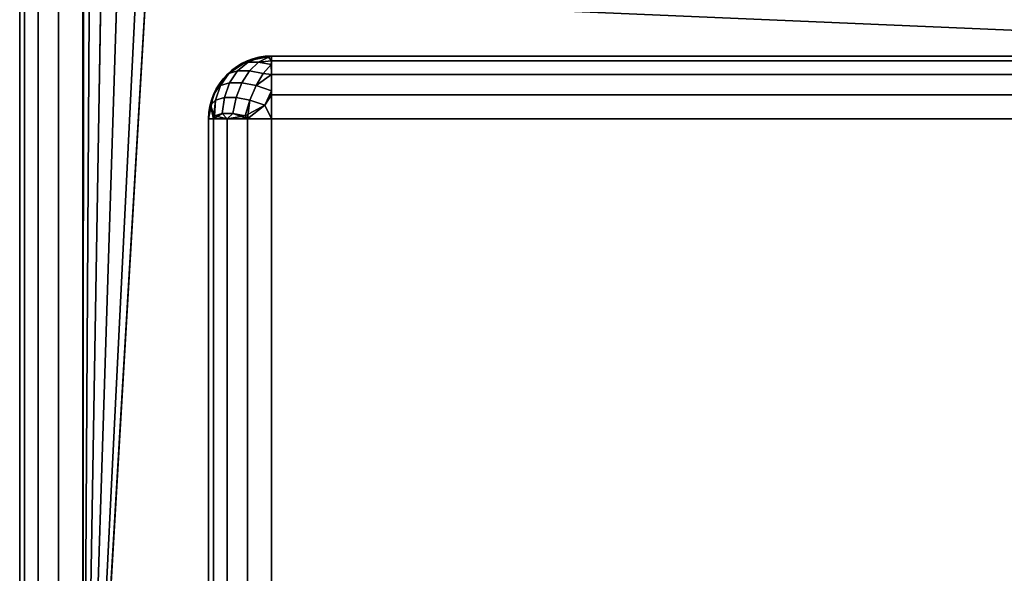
# Model space of a CAD drawing. Header units: millimetres. Extents: x -10 to 414, y -927 to 10.
# Tile 2 of 40: x 0 to 16, y -891 to -882. Entities that reach past the tile are written whole.
import ezdxf

# ---------------------------------------------------------------- set-up
doc = ezdxf.new("R2010")
doc.units = ezdxf.units.MM
doc.header["$MEASUREMENT"] = 0
for name, color, linetype, lineweight in [('0 Misc', 7, 'Continuous', 35), ('10 Raster Images', 7, 'Continuous', 35), ('5 Hatches', 7, 'Continuous', 35)]:
    doc.layers.add(name, color=color, linetype=linetype, lineweight=lineweight)

msp = doc.modelspace()

# ---------------------------------------------------------------- linework, layer by layer
at = {"layer": '0 Misc', "color": 160, "linetype": 'Continuous', "lineweight": 25}
for p, q in [((0, -1, 719), (0, -899, 719)), ((0, -899, 699), (0, -1, 699)), ((1, -899, 720), (1, -1, 720)), ((1, -881, 698), (1, -899, 698)), ((1.012, -881.156, 698), (1, -899, 698)), ((1.109, -881.454, 698), (1, -899, 698)), ((1.293, -881.707, 698), (1, -899, 698)), ((1.546, -881.891, 698), (1, -899, 698)), ((1.844, -881.988, 698), (1, -899, 698)), ((2, -882, 698), (1, -899, 698)), ((399, -899, 698), (2, -882, 698)), ((4, -883, 13.5), (396, -883, 13.5)), ((396, -883, 694), (4, -883, 694)), ((4, -883, 694), (4, -883, 13.5)), ((23, -883, 70), (4, -883, 13.5)), ((23, -883, 70), (4, -883, 694)), ((23, -883, 93), (4, -883, 694)), ((40.5, -883, 428), (4, -883, 694)), ((40.5, -883, 451), (4, -883, 694)), ((359.5, -883, 451), (4, -883, 694)), ((3, -884, 13.5), (3, -884, 694)), ((3, -884, 694), (3, -898, 694)), ((3, -898, 13.5), (3, -884, 13.5)), ((396, -884, 12.5), (4, -884, 12.5)), ((4, -884, 12.5), (4, -898, 12.5)), ((4, -884, 695), (396, -884, 695)), ((4, -898, 695), (4, -884, 695))]:
    msp.add_line(p, q, dxfattribs=at).dxf.unprotected_set("ltscale", 0)
msp.add_arc((4, -884, 13.5), 1, 90, 180, dxfattribs=at).dxf.unprotected_set("ltscale", 0)
at = {"layer": '0 Misc', "color": 160, "linetype": 'Continuous', "lineweight": 25, "extrusion": (0, 0, -1)}
msp.add_arc((-4, -884, -694), 1, 0, 90, dxfattribs=at).dxf.unprotected_set("ltscale", 0)
at = {"layer": '0 Misc', "color": 160, "linetype": 'Continuous', "lineweight": 25, "extrusion": (1, 0, 0)}
for centre, start, end in [((-884, 13.5, 4), 270, 0), ((-884, 694, 4), 0, 90)]:
    msp.add_arc(centre, 1, start, end, dxfattribs=at).dxf.unprotected_set("ltscale", 0)
at = {"layer": '0 Misc', "color": 160, "linetype": 'Continuous', "lineweight": 25, "extrusion": (0, 1, 0)}
for centre, start, end in [((-4, 13.5, -884), 270, 0), ((-4, 694, -884), 0, 90)]:
    msp.add_arc(centre, 1, start, end, dxfattribs=at).dxf.unprotected_set("ltscale", 0)
at = {"layer": '0 Misc', "color": 7, "lineweight": 25}
for points, invisible_edges in [([(0, -1, 719), (0, -899, 699), (0, -899, 719)], 1), ([(0, -1, 719), (0, -1, 699), (0, -899, 699)], 12), ([(0.076, -899, 698.617), (0, -1, 699), (0.076, -1, 698.617)], 1), ([(0.076, -899, 698.617), (0, -899, 699), (0, -1, 699)], 12), ([(0, -1, 719), (0.076, -899, 719.383), (0.076, -1, 719.383)], 1), ([(0, -1, 719), (0, -899, 719), (0.076, -899, 719.383)], 12), ([(0.293, -899, 698.293), (0.076, -1, 698.617), (0.293, -1, 698.293)], 1), ([(0.293, -899, 698.293), (0.076, -899, 698.617), (0.076, -1, 698.617)], 12), ([(0.293, -899, 719.707), (0.076, -1, 719.383), (0.076, -899, 719.383)], 1), ([(0.293, -899, 719.707), (0.293, -1, 719.707), (0.076, -1, 719.383)], 12), ([(0.617, -899, 698.076), (0.293, -1, 698.293), (0.617, -1, 698.076)], 1), ([(0.617, -899, 698.076), (0.293, -899, 698.293), (0.293, -1, 698.293)], 12), ([(0.617, -899, 719.924), (0.293, -1, 719.707), (0.293, -899, 719.707)], 1), ([(0.617, -899, 719.924), (0.617, -1, 719.924), (0.293, -1, 719.707)], 12), ([(1, -899, 698), (0.617, -1, 698.076), (1, -881, 698)], 1), ([(1, -899, 698), (0.617, -899, 698.076), (0.617, -1, 698.076)], 12), ([(1, -899, 720), (0.617, -1, 719.924), (0.617, -899, 719.924)], 1), ([(1, -899, 720), (1, -1, 720), (0.617, -1, 719.924)], 12), ([(4, -883, 694), (3.617, -883.076, 13.5), (3.617, -883.076, 694)], 1), ([(4, -883, 694), (4, -883, 13.5), (3.617, -883.076, 13.5)], 12), ([(396, -883, 694), (4, -883.076, 694.383), (396, -883.076, 694.383)], 1), ([(396, -883, 694), (4, -883, 694), (4, -883.076, 694.383)], 12), ([(4, -883, 13.5), (396, -883.076, 13.117), (4, -883.076, 13.117)], 1), ([(4, -883, 13.5), (396, -883, 13.5), (396, -883.076, 13.117)], 12), ([(3.293, -883.293, 13.5), (3.617, -883.076, 694), (3.617, -883.076, 13.5)], 1), ([(3.293, -883.293, 13.5), (3.293, -883.293, 694), (3.617, -883.076, 694)], 12), ([(3.625, -883.096, 13.292), (3.322, -883.277, 13.366), (3.502, -883.133, 13.489)], 1), ([(3.625, -883.096, 13.292), (3.46, -883.236, 13.146), (3.322, -883.277, 13.366)], 12), ([(3.502, -883.133, 694.01), (3.322, -883.277, 694.134), (3.46, -883.236, 694.354)], 12), ([(3.625, -883.096, 13.292), (3.646, -883.236, 12.96), (3.46, -883.236, 13.146)], 1), ([(3.792, -883.096, 694.375), (3.46, -883.236, 694.354), (3.646, -883.236, 694.54)], 1), ([(3.792, -883.096, 694.375), (3.625, -883.096, 694.208), (3.46, -883.236, 694.354)], 12), ([(3.502, -883.133, 694.01), (3.46, -883.236, 694.354), (3.625, -883.096, 694.208)], 1), ([(3.625, -883.096, 13.292), (3.952, -883.018, 13.316), (3.792, -883.096, 13.125)], 1), ([(3.625, -883.096, 13.292), (3.816, -883.018, 13.452), (3.952, -883.018, 13.316)], 12), ([(3.792, -883.096, 694.375), (3.816, -883.018, 694.048), (3.625, -883.096, 694.208)], 1), ([(3.625, -883.096, 13.292), (3.792, -883.096, 13.125), (3.646, -883.236, 12.96)], 12), ([(3.99, -883.133, 13.002), (3.646, -883.236, 12.96), (3.792, -883.096, 13.125)], 1), ([(3.792, -883.096, 694.375), (3.646, -883.236, 694.54), (3.866, -883.277, 694.678)], 12), ([(3.99, -883.133, 13.002), (3.866, -883.277, 12.822), (3.646, -883.236, 12.96)], 12), ([(3.792, -883.096, 694.375), (3.952, -883.018, 694.184), (3.816, -883.018, 694.048)], 12), ([(3.792, -883.096, 694.375), (3.866, -883.277, 694.678), (3.99, -883.133, 694.498)], 1), ([(4, -883.293, 694.707), (396, -883.076, 694.383), (4, -883.076, 694.383)], 1), ([(4, -883.293, 694.707), (396, -883.293, 694.707), (396, -883.076, 694.383)], 12), ([(396, -883.293, 12.793), (4, -883.076, 13.117), (396, -883.076, 13.117)], 1), ([(396, -883.293, 12.793), (4, -883.293, 12.793), (4, -883.076, 13.117)], 12), ([(3.076, -883.617, 13.5), (3.293, -883.293, 694), (3.293, -883.293, 13.5)], 1), ([(3.076, -883.617, 13.5), (3.076, -883.617, 694), (3.293, -883.293, 694)], 12), ([(3.46, -883.236, 13.146), (3.189, -883.47, 13.252), (3.322, -883.277, 13.366)], 1), ([(3.46, -883.236, 13.146), (3.332, -883.428, 13.024), (3.189, -883.47, 13.252)], 12), ([(3.322, -883.277, 694.134), (3.189, -883.47, 694.248), (3.332, -883.428, 694.476)], 12), ([(3.322, -883.277, 694.134), (3.332, -883.428, 694.476), (3.46, -883.236, 694.354)], 1), ([(3.46, -883.236, 13.146), (3.524, -883.428, 12.832), (3.332, -883.428, 13.024)], 1), ([(3.646, -883.236, 694.54), (3.332, -883.428, 694.476), (3.524, -883.428, 694.668)], 1), ([(3.646, -883.236, 694.54), (3.46, -883.236, 694.354), (3.332, -883.428, 694.476)], 12), ([(3.46, -883.236, 13.146), (3.646, -883.236, 12.96), (3.524, -883.428, 12.832)], 12), ([(3.866, -883.277, 12.822), (3.524, -883.428, 12.832), (3.646, -883.236, 12.96)], 1), ([(3.646, -883.236, 694.54), (3.524, -883.428, 694.668), (3.752, -883.47, 694.811)], 12), ([(3.866, -883.277, 12.822), (3.752, -883.47, 12.689), (3.524, -883.428, 12.832)], 12), ([(3.646, -883.236, 694.54), (3.752, -883.47, 694.811), (3.866, -883.277, 694.678)], 1), ([(4, -883.617, 694.924), (396, -883.293, 694.707), (4, -883.293, 694.707)], 1), ([(4, -883.617, 694.924), (396, -883.617, 694.924), (396, -883.293, 694.707)], 12), ([(396, -883.617, 12.576), (4, -883.293, 12.793), (396, -883.293, 12.793)], 1), ([(396, -883.617, 12.576), (4, -883.617, 12.576), (4, -883.293, 12.793)], 12), ([(3.189, -883.47, 13.252), (3.031, -883.779, 13.393), (3.106, -883.552, 13.498)], 1), ([(3.189, -883.47, 13.252), (3.111, -883.7, 13.155), (3.031, -883.779, 13.393)], 12), ([(3.111, -883.7, 694.345), (3.189, -883.47, 694.248), (3.106, -883.552, 694.002)], 12), ([(3.189, -883.47, 13.252), (3.249, -883.659, 12.935), (3.111, -883.7, 13.155)], 1), ([(3.189, -883.47, 694.248), (3.111, -883.7, 694.345), (3.249, -883.659, 694.565)], 12), ([(3.189, -883.47, 13.252), (3.332, -883.428, 13.024), (3.249, -883.659, 12.935)], 12), ([(3.189, -883.47, 694.248), (3.249, -883.659, 694.565), (3.332, -883.428, 694.476)], 1), ([(3.435, -883.659, 12.749), (3.249, -883.659, 12.935), (3.332, -883.428, 13.024)], 12), ([(3.249, -883.659, 694.565), (3.524, -883.428, 694.668), (3.332, -883.428, 694.476)], 1), ([(3.249, -883.659, 694.565), (3.435, -883.659, 694.751), (3.524, -883.428, 694.668)], 12), ([(3.435, -883.659, 12.749), (3.332, -883.428, 13.024), (3.524, -883.428, 12.832)], 1), ([(3.752, -883.47, 12.689), (3.435, -883.659, 12.749), (3.524, -883.428, 12.832)], 1), ([(3.752, -883.47, 694.811), (3.524, -883.428, 694.668), (3.435, -883.659, 694.751)], 12), ([(3.752, -883.47, 12.689), (3.655, -883.7, 12.611), (3.435, -883.659, 12.749)], 12), ([(3.752, -883.47, 694.811), (3.435, -883.659, 694.751), (3.655, -883.7, 694.889)], 1), ([(3.655, -883.7, 12.611), (3.752, -883.47, 12.689), (3.998, -883.552, 12.606)], 12), ([(3.752, -883.47, 694.811), (3.655, -883.7, 694.889), (3.893, -883.779, 694.969)], 12), ([(3.752, -883.47, 694.811), (3.893, -883.779, 694.969), (3.998, -883.552, 694.894)], 1), ([(3, -884, 13.5), (3.076, -883.617, 694), (3.076, -883.617, 13.5)], 1), ([(3, -884, 13.5), (3, -884, 694), (3.076, -883.617, 694)], 12), ([(3.111, -883.7, 694.345), (3.106, -883.552, 694.002), (3.031, -883.779, 694.107)], 1), ([(3.655, -883.7, 12.611), (3.998, -883.552, 12.606), (3.893, -883.779, 12.531)], 1), ([(4, -884, 695), (396, -883.617, 694.924), (4, -883.617, 694.924)], 1), ([(4, -884, 695), (396, -884, 695), (396, -883.617, 694.924)], 12), ([(396, -884, 12.5), (4, -883.617, 12.576), (396, -883.617, 12.576)], 1), ([(396, -884, 12.5), (4, -884, 12.5), (4, -883.617, 12.576)], 12), ([(3.093, -883.95, 13.081), (3.249, -883.659, 12.935), (3.217, -883.913, 12.884)], 1), ([(3.093, -883.95, 13.081), (3.111, -883.7, 13.155), (3.249, -883.659, 12.935)], 12), ([(3.217, -883.913, 694.616), (3.111, -883.7, 694.345), (3.093, -883.95, 694.419)], 1), ([(3.217, -883.913, 694.616), (3.249, -883.659, 694.565), (3.111, -883.7, 694.345)], 12), ([(3.435, -883.659, 12.749), (3.217, -883.913, 12.884), (3.249, -883.659, 12.935)], 1), ([(3.435, -883.659, 12.749), (3.384, -883.913, 12.717), (3.217, -883.913, 12.884)], 12), ([(3.249, -883.659, 694.565), (3.217, -883.913, 694.616), (3.384, -883.913, 694.783)], 12), ([(3.249, -883.659, 694.565), (3.384, -883.913, 694.783), (3.435, -883.659, 694.751)], 1), ([(3.384, -883.913, 12.717), (3.435, -883.659, 12.749), (3.655, -883.7, 12.611)], 12), ([(3.581, -883.95, 694.907), (3.435, -883.659, 694.751), (3.384, -883.913, 694.783)], 1), ([(3.384, -883.913, 12.717), (3.655, -883.7, 12.611), (3.581, -883.95, 12.593)], 1), ([(3.581, -883.95, 694.907), (3.655, -883.7, 694.889), (3.435, -883.659, 694.751)], 12), ([(3, -884, 694), (3.076, -898, 694.383), (3.076, -884, 694.383)], 1), ([(3, -884, 694), (3, -898, 694), (3.076, -898, 694.383)], 12), ([(3, -898, 694), (3, -884, 13.5), (3, -898, 13.5)], 1), ([(3, -898, 694), (3, -884, 694), (3, -884, 13.5)], 12), ([(3, -898, 13.5), (3.076, -884, 13.117), (3.076, -898, 13.117)], 1), ([(3, -898, 13.5), (3, -884, 13.5), (3.076, -884, 13.117)], 12), ([(3.293, -898, 694.707), (3.076, -884, 694.383), (3.076, -898, 694.383)], 1), ([(3.293, -898, 694.707), (3.293, -884, 694.707), (3.076, -884, 694.383)], 12), ([(3.076, -898, 13.117), (3.293, -884, 12.793), (3.293, -898, 12.793)], 1), ([(3.076, -898, 13.117), (3.076, -884, 13.117), (3.293, -884, 12.793)], 12), ([(3.617, -898, 694.924), (3.293, -884, 694.707), (3.293, -898, 694.707)], 1), ([(3.617, -898, 694.924), (3.617, -884, 694.924), (3.293, -884, 694.707)], 12), ([(3.293, -898, 12.793), (3.617, -884, 12.576), (3.617, -898, 12.576)], 1), ([(3.293, -898, 12.793), (3.293, -884, 12.793), (3.617, -884, 12.576)], 12), ([(4, -898, 695), (3.617, -884, 694.924), (3.617, -898, 694.924)], 1), ([(4, -898, 695), (4, -884, 695), (3.617, -884, 694.924)], 12), ([(4, -884, 12.5), (3.617, -898, 12.576), (3.617, -884, 12.576)], 1), ([(4, -884, 12.5), (4, -898, 12.5), (3.617, -898, 12.576)], 12), ([(4, -898, 12.5), (396, -884, 12.5), (396, -898, 12.5)], 1), ([(4, -898, 12.5), (4, -884, 12.5), (396, -884, 12.5)], 12), ([(396, -898, 695), (4, -884, 695), (4, -898, 695)], 1), ([(396, -898, 695), (396, -884, 695), (4, -884, 695)], 12)]:
    msp.add_3dface(points, dxfattribs=dict(at, invisible_edges=invisible_edges))
for points in [[(1.012, -881.156, 698), (1, -899, 698), (1, -881, 698)], [(1.109, -881.454, 698), (1, -899, 698), (1.012, -881.156, 698)], [(1.293, -881.707, 698), (1, -899, 698), (1.109, -881.454, 698)], [(1.546, -881.891, 698), (1, -899, 698), (1.293, -881.707, 698)], [(1.844, -881.988, 698), (1, -899, 698), (1.546, -881.891, 698)], [(2, -882, 698), (1, -899, 698), (1.844, -881.988, 698)], [(1, -899, 698), (2, -882, 698), (399, -899, 698)], [(399, -899, 698), (2, -882, 698), (16, -882, 698)], [(3.617, -883.076, 13.5), (4, -883, 13.5), (3.816, -883.018, 13.452)], [(3.816, -883.018, 694.048), (4, -883, 694), (3.617, -883.076, 694)], [(3.816, -883.018, 13.452), (4, -883, 13.5), (3.952, -883.018, 13.316)], [(3.952, -883.018, 694.184), (4, -883, 694), (3.816, -883.018, 694.048)], [(3.952, -883.018, 13.316), (4, -883, 13.5), (4, -883.076, 13.117)], [(4, -883.076, 694.383), (4, -883, 694), (3.952, -883.018, 694.184)], [(4, -883, 13.5), (23, -883, 70), (396, -883, 13.5)], [(23, -883, 70), (4, -883, 13.5), (4, -883, 694)], [(23, -883, 70), (4, -883, 694), (23, -883, 93)], [(23, -883, 93), (4, -883, 694), (40.5, -883, 428)], [(40.5, -883, 428), (4, -883, 694), (40.5, -883, 451)], [(40.5, -883, 451), (4, -883, 694), (359.5, -883, 451)], [(396, -883, 694), (359.5, -883, 451), (4, -883, 694)], [(3.617, -883.076, 13.5), (3.502, -883.133, 13.489), (3.293, -883.293, 13.5)], [(3.293, -883.293, 694), (3.502, -883.133, 694.01), (3.617, -883.076, 694)], [(3.502, -883.133, 13.489), (3.322, -883.277, 13.366), (3.293, -883.293, 13.5)], [(3.502, -883.133, 694.01), (3.293, -883.293, 694), (3.322, -883.277, 694.134)], [(3.617, -883.076, 13.5), (3.625, -883.096, 13.292), (3.502, -883.133, 13.489)], [(3.625, -883.096, 694.208), (3.617, -883.076, 694), (3.502, -883.133, 694.01)], [(3.816, -883.018, 13.452), (3.625, -883.096, 13.292), (3.617, -883.076, 13.5)], [(3.625, -883.096, 694.208), (3.816, -883.018, 694.048), (3.617, -883.076, 694)], [(3.792, -883.096, 13.125), (3.952, -883.018, 13.316), (4, -883.076, 13.117)], [(3.952, -883.018, 694.184), (3.792, -883.096, 694.375), (4, -883.076, 694.383)], [(3.792, -883.096, 13.125), (4, -883.076, 13.117), (3.99, -883.133, 13.002)], [(4, -883.076, 694.383), (3.792, -883.096, 694.375), (3.99, -883.133, 694.498)], [(3.99, -883.133, 13.002), (4, -883.293, 12.793), (3.866, -883.277, 12.822)], [(3.99, -883.133, 694.498), (3.866, -883.277, 694.678), (4, -883.293, 694.707)], [(4, -883.293, 12.793), (3.99, -883.133, 13.002), (4, -883.076, 13.117)], [(4, -883.076, 694.383), (3.99, -883.133, 694.498), (4, -883.293, 694.707)], [(3.106, -883.552, 13.498), (3.076, -883.617, 13.5), (3.293, -883.293, 13.5)], [(3.106, -883.552, 694.002), (3.293, -883.293, 694), (3.076, -883.617, 694)], [(3.189, -883.47, 13.252), (3.106, -883.552, 13.498), (3.293, -883.293, 13.5)], [(3.189, -883.47, 694.248), (3.293, -883.293, 694), (3.106, -883.552, 694.002)], [(3.189, -883.47, 13.252), (3.293, -883.293, 13.5), (3.322, -883.277, 13.366)], [(3.293, -883.293, 694), (3.189, -883.47, 694.248), (3.322, -883.277, 694.134)], [(4, -883.293, 12.793), (3.752, -883.47, 12.689), (3.866, -883.277, 12.822)], [(3.752, -883.47, 694.811), (4, -883.293, 694.707), (3.866, -883.277, 694.678)], [(3.752, -883.47, 12.689), (4, -883.293, 12.793), (3.998, -883.552, 12.606)], [(3.752, -883.47, 694.811), (3.998, -883.552, 694.894), (4, -883.293, 694.707)], [(3.998, -883.552, 12.606), (4, -883.293, 12.793), (4, -883.617, 12.576)], [(3.998, -883.552, 694.894), (4, -883.617, 694.924), (4, -883.293, 694.707)], [(3, -884, 13.5), (3.076, -883.617, 13.5), (3.031, -883.779, 13.393)], [(3.031, -883.779, 694.107), (3.076, -883.617, 694), (3, -884, 694)], [(3.031, -883.779, 13.393), (3.076, -883.617, 13.5), (3.106, -883.552, 13.498)], [(3.106, -883.552, 694.002), (3.076, -883.617, 694), (3.031, -883.779, 694.107)], [(3.998, -883.552, 12.606), (4, -883.617, 12.576), (3.893, -883.779, 12.531)], [(3.893, -883.779, 694.969), (4, -883.617, 694.924), (3.998, -883.552, 694.894)], [(3.893, -883.779, 12.531), (4, -883.617, 12.576), (4, -884, 12.5)], [(4, -884, 695), (4, -883.617, 694.924), (3.893, -883.779, 694.969)], [(3, -884, 13.5), (3.031, -883.779, 13.393), (3.076, -884, 13.117)], [(3.076, -884, 694.383), (3.031, -883.779, 694.107), (3, -884, 694)], [(3.093, -883.95, 13.081), (3.031, -883.779, 13.393), (3.111, -883.7, 13.155)], [(3.076, -884, 694.383), (3.111, -883.7, 694.345), (3.031, -883.779, 694.107)], [(3.031, -883.779, 13.393), (3.093, -883.95, 13.081), (3.076, -884, 13.117)], [(3.093, -883.95, 694.419), (3.111, -883.7, 694.345), (3.076, -884, 694.383)], [(3.581, -883.95, 12.593), (3.655, -883.7, 12.611), (3.617, -884, 12.576)], [(3.581, -883.95, 694.907), (3.893, -883.779, 694.969), (3.655, -883.7, 694.889)], [(3.893, -883.779, 694.969), (3.581, -883.95, 694.907), (3.617, -884, 694.924)], [(3.617, -884, 12.576), (3.655, -883.7, 12.611), (3.893, -883.779, 12.531)], [(3.617, -884, 12.576), (3.893, -883.779, 12.531), (4, -884, 12.5)], [(4, -884, 695), (3.893, -883.779, 694.969), (3.617, -884, 694.924)], [(3.217, -883.913, 12.884), (3.076, -884, 13.117), (3.093, -883.95, 13.081)], [(3.217, -883.913, 12.884), (3.293, -884, 12.793), (3.076, -884, 13.117)], [(3.093, -883.95, 694.419), (3.076, -884, 694.383), (3.293, -884, 694.707)], [(3.217, -883.913, 694.616), (3.093, -883.95, 694.419), (3.293, -884, 694.707)], [(3.384, -883.913, 12.717), (3.293, -884, 12.793), (3.217, -883.913, 12.884)], [(3.217, -883.913, 694.616), (3.293, -884, 694.707), (3.384, -883.913, 694.783)], [(3.384, -883.913, 12.717), (3.581, -883.95, 12.593), (3.293, -884, 12.793)], [(3.384, -883.913, 694.783), (3.293, -884, 694.707), (3.617, -884, 694.924)], [(3.581, -883.95, 12.593), (3.617, -884, 12.576), (3.293, -884, 12.793)], [(3.384, -883.913, 694.783), (3.617, -884, 694.924), (3.581, -883.95, 694.907)]]:
    msp.add_3dface(points, dxfattribs=at)
at = {"layer": '10 Raster Images', "color": 160, "linetype": 'Continuous', "lineweight": 25}
for p, q in [((1, -881, 698), (1, -899, 698)), ((4, -883, 13.5), (396, -883, 13.5)), ((4, -883, 694), (4, -883, 13.5)), ((396, -883, 694), (4, -883, 694))]:
    msp.add_line(p, q, dxfattribs=at).dxf.unprotected_set("ltscale", 0)
at = {"layer": '5 Hatches', "color": 7, "lineweight": 25}
for points, invisible_edges in [([(399, -899, 720), (1, -1, 720), (1, -899, 720)], 1), ([(399, -899, 720), (399, -1, 720), (1, -1, 720)], 12)]:
    msp.add_3dface(points, dxfattribs=dict(at, invisible_edges=invisible_edges))

doc.saveas('drawing.dxf')
